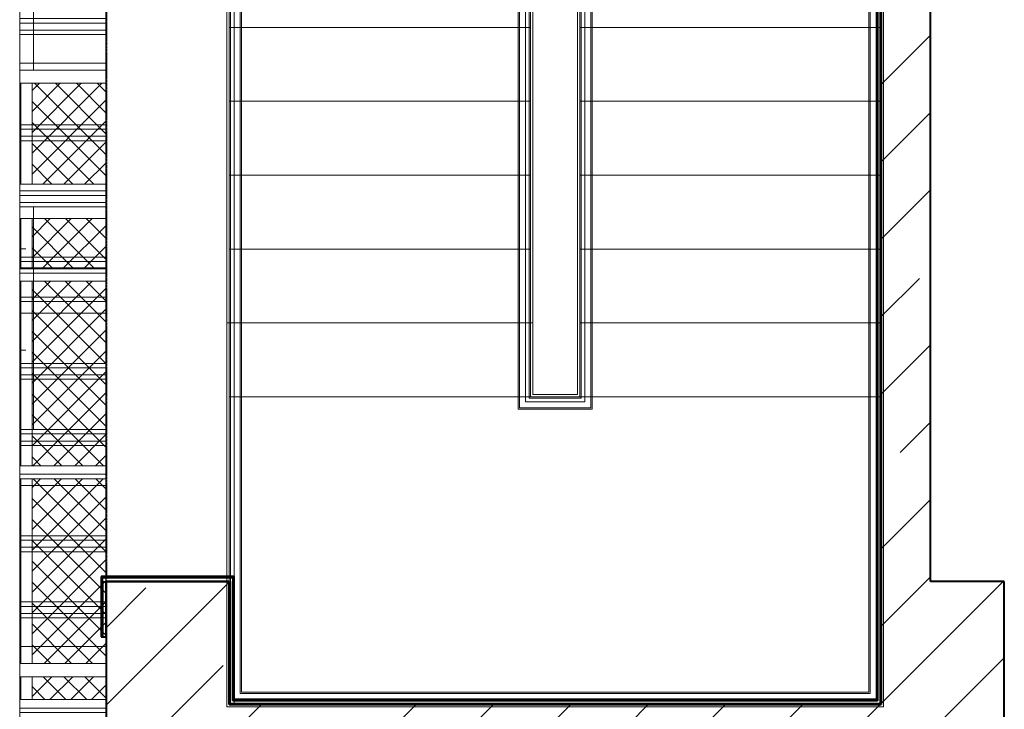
# Model space of a CAD drawing. Header units: millimetres. Extents: x 105028 to 874735, y -568483 to 191941.
# Tile 74 of 135: x 334462 to 338463, y 156269 to 159070. Entities that reach past the tile are written whole.
import ezdxf

# ---------------------------------------------------------------- set-up
doc = ezdxf.new("R2010")
doc.units = ezdxf.units.MM
for name, pattern in [('ADSK_Скрыто', [6, 3, -3]), ('ADSK_Штриховая_ш3 п1_5', [4.5, 3, -1.5]), ('Штрих_3_1_5_', [4.5, 3, -1.5])]:
    doc.linetypes.add(name, pattern=pattern)
doc.layers.add('_Разделитель помещений_', color=4, linetype='ADSK_Штриховая_ш3 п1_5', lineweight=40, true_color=0x00ffff)
for name, color, linetype, lineweight in [('Импосты витража', 7, 'Continuous', 18), ('Лестницы', 7, 'Continuous', 18), ('Несущие колонны', 7, 'Continuous', 18), ('Ограждение', 7, 'Continuous', 18), ('Панели витража', 252, 'Continuous', 5), ('Перекрытия', 7, 'Continuous', 18), ('Поручни', 7, 'Continuous', 18), ('Стены', 7, 'Continuous', 18), ('Стены разрез', 7, 'Continuous', 40), ('Стены штриховка', 7, 'Continuous', 40)]:
    doc.layers.add(name, color=color, linetype=linetype, lineweight=lineweight)
pattern_1 = [(45, (0, 0), (-314.308964, 314.308964), []), (45, (314.3, 0), (-314.308964, 314.308964), [555.625, -111.125, 3.353, -107.772])]
pattern_2 = [(45, (0, 0), (-42.42640687, 42.42640687), []), (135, (0, 0), (-42.42640687, -42.42640687), [])]

# ---------------------------------------------------------------- blocks, each defined once
blk = doc.blocks.new('Ограждение - Ограждение-2598946-К2_L02_5_400__Задание СС')
at = {"layer": 'Поручни'}
for p, q in [((45074.2, 12751.9), (45375, 12751.9)), ((45074.2, 12701.5), (45074.2, 12751.9)), ((45079.2, 12746.9), (45370, 12746.9)), ((45079.2, 12701.5), (45079.2, 12746.9)), ((45370, 12746.9), (45370, 8801.5)), ((45375, 12751.9), (45375, 8801.5)), ((45074.2, 12701.5), (45124.2, 12701.5)), ((45074.2, 8751.1), (45074.2, 12701.5)), ((45074.2, 9101.5), (45074.2, 12701.5)), ((45079.2, 12701.5), (45119.2, 12701.5)), ((45079.2, 8756.1), (45079.2, 12701.5)), ((45079.2, 9101.5), (45079.2, 12701.5)), ((45104.2, 12721.9), (45345, 12721.9)), ((45104.2, 12701.5), (45104.2, 12721.9)), ((45104.2, 12701.5), (45134.2, 12701.5)), ((45104.2, 8781.1), (45104.2, 12701.5)), ((45104.2, 9101.5), (45104.2, 12701.5)), ((45119.2, 12706.9), (45330, 12706.9)), ((45119.2, 12701.5), (45119.2, 12706.9)), ((45119.2, 8796.1), (45119.2, 12701.5)), ((45119.2, 9101.5), (45119.2, 12701.5)), ((45124.2, 12701.9), (45325, 12701.9)), ((45124.2, 12701.5), (45124.2, 12701.9)), ((45124.2, 8801.1), (45124.2, 12701.5)), ((45124.2, 9101.5), (45124.2, 12701.5)), ((45134.2, 8811.1), (45134.2, 12701.5)), ((45134.2, 12691.9), (45315, 12691.9)), ((45134.2, 9101.5), (45134.2, 12691.9)), ((45315, 12691.9), (45315, 8811.1)), ((45325, 12701.9), (45325, 8801.5)), ((45330, 12706.9), (45330, 8801.5)), ((45345, 12721.9), (45345, 8801.5)), ((45124.2, 9101.5), (45074.2, 9101.5)), ((45119.2, 9101.5), (45079.2, 9101.5)), ((45134.2, 9101.5), (45104.2, 9101.5)), ((45315, 8811.1), (45134.2, 8811.1)), ((45345, 8781.1), (45104.2, 8781.1)), ((45330, 8796.1), (45119.2, 8796.1)), ((45325, 8801.1), (45124.2, 8801.1)), ((45325, 8801.5), (45325, 8801.1)), ((45330, 8801.5), (45330, 8796.1)), ((45345, 8801.5), (45345, 8781.1)), ((45370, 8801.5), (45370, 8756.1)), ((45375, 8801.5), (45375, 8751.1)), ((45375, 8751.1), (45074.2, 8751.1)), ((45370, 8756.1), (45079.2, 8756.1))]:
    blk.add_line(p, q, dxfattribs=at)
blk = doc.blocks.new('Ограждение - Ограждение-2598950-К2_L02_5_400__Задание СС')
at = {"layer": 'Поручни'}
for p, q in [((43890, 8801.5), (43890, 12701.5)), ((43890, 9101.5), (43890, 12701.5)), ((43900, 8801.5), (43900, 12701.5)), ((43900, 9101.5), (43900, 12701.5)), ((43905, 8801.5), (43905, 12701.5)), ((43905, 9101.5), (43905, 12701.5)), ((43920, 8801.5), (43920, 12701.5)), ((43920, 9101.5), (43920, 12701.5)), ((43945, 8801.5), (43945, 12701.5)), ((43945, 9101.5), (43945, 12701.5)), ((43950, 8801.5), (43950, 12701.5)), ((43950, 9101.5), (43950, 12701.5)), ((46499.2, 12701.5), (46499.2, 8801.5)), ((46504.2, 12701.5), (46504.2, 8801.5)), ((46529.2, 12701.5), (46529.2, 8801.5)), ((46544.2, 12701.5), (46544.2, 8801.5)), ((46549.2, 12701.5), (46549.2, 8801.5)), ((46559.2, 12701.5), (46559.2, 8801.5)), ((43920, 9101.5), (43890, 9101.5)), ((43950, 9101.5), (43900, 9101.5)), ((43945, 9101.5), (43905, 9101.5)), ((43890, 8501.5), (43890, 8801.5)), ((43900, 8501.5), (43900, 8801.5)), ((43905, 8501.5), (43905, 8801.5)), ((43920, 8501.5), (43920, 8801.5)), ((43945, 8501.5), (43945, 8801.5)), ((43950, 8501.5), (43950, 8801.5)), ((46499.2, 8801.5), (46499.2, 7601.9)), ((46504.2, 8801.5), (46504.2, 7596.9)), ((46529.2, 8801.5), (46529.2, 7571.9)), ((46544.2, 8801.5), (46544.2, 7556.9)), ((46549.2, 8801.5), (46549.2, 7551.9)), ((46559.2, 8801.5), (46559.2, 7541.9)), ((43890, 7541.9), (43890, 8501.5)), ((43900, 7551.9), (43900, 8501.5)), ((43905, 7556.9), (43905, 8501.5)), ((43920, 7571.9), (43920, 8501.5)), ((43945, 7596.9), (43945, 8501.5)), ((43950, 7601.9), (43950, 8501.5)), ((46499.2, 7601.9), (43950, 7601.9)), ((46529.2, 7571.9), (43920, 7571.9)), ((46504.2, 7596.9), (43945, 7596.9)), ((46559.2, 7541.9), (43890, 7541.9)), ((46549.2, 7551.9), (43900, 7551.9)), ((46544.2, 7556.9), (43905, 7556.9))]:
    blk.add_line(p, q, dxfattribs=at)
blk = doc.blocks.new('135_SLK_K2_AR_rvt-1-К2_L02_5_400__Задание СС')
at = {"layer": '_Разделитель помещений_', "linetype": 'Штрих_3_1_5_'}
blk.add_line((-12386314.2, 9993539), (-12386314.2, 9984720.7), dxfattribs=at)
at = {"layer": 'Лестницы'}
for p, q in [((-12385814.2, 9986960.7), (-12385814.2, 9987260.7)), ((-12385814.2, 9986960.7), (-12385814.2, 9987260.7)), ((-12384589.2, 9986960.7), (-12384589.2, 9987260.7)), ((-12384589.2, 9986960.7), (-12384589.2, 9987260.7)), ((-12384389.2, 9987260.7), (-12384389.2, 9986960.7)), ((-12383164.2, 9987260.7), (-12383164.2, 9986960.7)), ((-12385814.2, 9986660.7), (-12385814.2, 9986960.7)), ((-12385814.2, 9986660.7), (-12385814.2, 9986960.7)), ((-12385814.2, 9986960.7), (-12384589.2, 9986960.7)), ((-12385814.2, 9986960.7), (-12384589.2, 9986960.7)), ((-12384589.2, 9986660.7), (-12384589.2, 9986960.7)), ((-12384589.2, 9986660.7), (-12384589.2, 9986960.7)), ((-12384389.2, 9986960.7), (-12384389.2, 9986660.7)), ((-12383164.2, 9986960.7), (-12384389.2, 9986960.7)), ((-12383164.2, 9986960.7), (-12383164.2, 9986660.7)), ((-12385814.2, 9986360.7), (-12385814.2, 9986660.7)), ((-12385814.2, 9986360.7), (-12385814.2, 9986660.7)), ((-12385814.2, 9986660.7), (-12384589.2, 9986660.7)), ((-12385814.2, 9986660.7), (-12384589.2, 9986660.7)), ((-12384589.2, 9986360.7), (-12384589.2, 9986660.7)), ((-12384589.2, 9986360.7), (-12384589.2, 9986660.7)), ((-12384389.2, 9986660.7), (-12384389.2, 9986360.7)), ((-12383164.2, 9986660.7), (-12384389.2, 9986660.7)), ((-12383164.2, 9986660.7), (-12383164.2, 9986360.7)), ((-12385814.2, 9986060.7), (-12385814.2, 9986360.7)), ((-12385814.2, 9986060.7), (-12385814.2, 9986360.7)), ((-12385814.2, 9986360.7), (-12384589.2, 9986360.7)), ((-12385814.2, 9986360.7), (-12384589.2, 9986360.7)), ((-12384589.2, 9986060.7), (-12384589.2, 9986360.7)), ((-12384589.2, 9986060.7), (-12384589.2, 9986360.7)), ((-12384389.2, 9986360.7), (-12384389.2, 9986060.7)), ((-12383164.2, 9986360.7), (-12384389.2, 9986360.7)), ((-12383164.2, 9986360.7), (-12383164.2, 9986060.7)), ((-12385814.2, 9985760.7), (-12385814.2, 9986060.7)), ((-12385814.2, 9985760.7), (-12385814.2, 9986060.7)), ((-12385814.2, 9986060.7), (-12384589.2, 9986060.7)), ((-12385814.2, 9986060.7), (-12384589.2, 9986060.7)), ((-12384589.2, 9985760.7), (-12384589.2, 9986060.7)), ((-12384589.2, 9985760.7), (-12384589.2, 9986060.7)), ((-12384389.2, 9986060.7), (-12384389.2, 9985760.7)), ((-12383164.2, 9986060.7), (-12384389.2, 9986060.7)), ((-12383164.2, 9986060.7), (-12383164.2, 9985760.7)), ((-12385814.2, 9985760.7), (-12384589.2, 9985760.7)), ((-12385814.2, 9985460.7), (-12385814.2, 9985760.7)), ((-12385814.2, 9985760.7), (-12384589.2, 9985760.7)), ((-12384589.2, 9985460.7), (-12384589.2, 9985760.7)), ((-12384389.2, 9985760.7), (-12384389.2, 9985460.7)), ((-12383164.2, 9985760.7), (-12384389.2, 9985760.7)), ((-12383164.2, 9985760.7), (-12383164.2, 9985460.7)), ((-12385814.2, 9985460.7), (-12385814.2, 9984210.7)), ((-12385814.2, 9985460.7), (-12384589.2, 9985460.7)), ((-12384389.2, 9985460.7), (-12384589.2, 9985460.7)), ((-12383164.2, 9985460.7), (-12384389.2, 9985460.7)), ((-12383164.2, 9984210.7), (-12383164.2, 9985460.7)), ((-12385814.2, 9984210.7), (-12383164.2, 9984210.7))]:
    blk.add_line(p, q, dxfattribs=at)
at = {"layer": 'Лестницы', "linetype": 'ADSK_Скрыто'}
for p, q in [((-12385814.2, 9986960.7), (-12384589.2, 9986960.7)), ((-12385814.2, 9986960.7), (-12384589.2, 9986960.7)), ((-12383164.2, 9986960.7), (-12384389.2, 9986960.7)), ((-12385814.2, 9986660.7), (-12384589.2, 9986660.7)), ((-12385814.2, 9986660.7), (-12384589.2, 9986660.7)), ((-12383164.2, 9986660.7), (-12384389.2, 9986660.7)), ((-12385814.2, 9986360.7), (-12384589.2, 9986360.7)), ((-12385814.2, 9986360.7), (-12384589.2, 9986360.7)), ((-12383164.2, 9986360.7), (-12384389.2, 9986360.7)), ((-12385814.2, 9986060.7), (-12384589.2, 9986060.7)), ((-12385814.2, 9986060.7), (-12384589.2, 9986060.7)), ((-12383164.2, 9986060.7), (-12384389.2, 9986060.7)), ((-12385814.2, 9985760.7), (-12384589.2, 9985760.7)), ((-12385814.2, 9985760.7), (-12384589.2, 9985760.7)), ((-12383164.2, 9985760.7), (-12384389.2, 9985760.7)), ((-12385814.2, 9985460.7), (-12384589.2, 9985460.7)), ((-12383164.2, 9985460.7), (-12384389.2, 9985460.7))]:
    blk.add_line(p, q, dxfattribs=at)
at = {"layer": 'Перекрытия'}
for p, q in [((-12382964.2, 9984710.7), (-12382964.2, 9990910.7)), ((-12382964.2, 9990910.7), (-12382964.2, 9984710.7)), ((-12386314.2, 9984710.7), (-12386314.2, 9987160.7)), ((-12386314.2, 9987160.7), (-12386314.2, 9984710.7)), ((-12385814.2, 9987160.7), (-12385814.2, 9984710.7)), ((-12385814.2, 9984710.7), (-12385814.2, 9987160.7)), ((-12385814.2, 9984710.7), (-12386314.2, 9984710.7)), ((-12386314.2, 9984710.7), (-12385814.2, 9984710.7)), ((-12382664.2, 9984710.7), (-12382964.2, 9984710.7)), ((-12382964.2, 9984710.7), (-12382664.2, 9984710.7)), ((-12382664.2, 9984010.7), (-12382664.2, 9984710.7)), ((-12382664.2, 9984710.7), (-12382664.2, 9984010.7))]:
    blk.add_line(p, q, dxfattribs=at)
at = {"layer": 'Стены'}
for p, q in [((-12386334.2, 9984710.7), (-12386334.2, 9984730.7)), ((-12385794.2, 9984730.7), (-12386334.2, 9984730.7)), ((-12386334.2, 9984710.7), (-12385814.2, 9984710.7)), ((-12386334.2, 9984710.7), (-12386314.2, 9984710.7)), ((-12386334.2, 9984710.7), (-12386334.2, 9984485.7)), ((-12386314.2, 9984485.7), (-12386314.2, 9984710.7)), ((-12385814.2, 9984710.7), (-12385814.2, 9984210.7)), ((-12385794.2, 9984730.7), (-12385794.2, 9984710.7)), ((-12385794.2, 9984210.7), (-12385794.2, 9984710.7)), ((-12386314.2, 9984485.7), (-12386334.2, 9984485.7)), ((-12385794.2, 9984210.7), (-12385814.2, 9984210.7))]:
    blk.add_line(p, q, dxfattribs=at)
at = {"layer": 'Стены разрез'}
for p, q in [((-12383184.2, 9989410.7), (-12383184.2, 9984230.7)), ((-12383164.2, 9984230.7), (-12383164.2, 9989300.7)), ((-12385794.2, 9984730.7), (-12386334.2, 9984730.7)), ((-12386334.2, 9984730.7), (-12386334.2, 9984725.7)), ((-12386334.2, 9984725.7), (-12386334.2, 9984710.7)), ((-12386334.2, 9984710.7), (-12386334.2, 9984485.7)), ((-12386314.2, 9984710.7), (-12385814.2, 9984710.7)), ((-12386314.2, 9984485.7), (-12386314.2, 9984710.7)), ((-12385814.2, 9984710.7), (-12385814.2, 9984210.7)), ((-12385794.2, 9984725.7), (-12385794.2, 9984730.7)), ((-12385794.2, 9984710.7), (-12385794.2, 9984725.7)), ((-12385794.2, 9984230.7), (-12385794.2, 9984710.7)), ((-12386334.2, 9984485.7), (-12386314.2, 9984485.7)), ((-12383184.2, 9984230.7), (-12385794.2, 9984230.7)), ((-12383164.2, 9984225.7), (-12383164.2, 9984230.7)), ((-12383164.2, 9984210.7), (-12383164.2, 9984225.7)), ((-12385814.2, 9984210.7), (-12385799.2, 9984210.7)), ((-12385799.2, 9984210.7), (-12385794.2, 9984210.7)), ((-12385794.2, 9984210.7), (-12383164.2, 9984210.7))]:
    blk.add_line(p, q, dxfattribs=at)
at = {"layer": 'Стены штриховка'}
for p, q in [((-12383179.2, 9989410.7), (-12383179.2, 9984230.7)), ((-12385799.2, 9984725.7), (-12386329.2, 9984725.7)), ((-12386329.2, 9984710.7), (-12386329.2, 9984725.7)), ((-12386329.2, 9984710.7), (-12386329.2, 9984485.7)), ((-12385799.2, 9984725.7), (-12385799.2, 9984710.7)), ((-12385799.2, 9984225.7), (-12385799.2, 9984710.7)), ((-12385794.2, 9984225.7), (-12385799.2, 9984225.7)), ((-12383179.2, 9984225.7), (-12385794.2, 9984225.7)), ((-12383179.2, 9984230.7), (-12383179.2, 9984225.7))]:
    blk.add_line(p, q, dxfattribs=at)
at = {"layer": 'Ограждение', "lineweight": 18}
for name in ['Ограждение - Ограждение-2598950-К2_L02_5_400__Задание СС', 'Ограждение - Ограждение-2598946-К2_L02_5_400__Задание СС']:
    blk.add_blockref(name, (-12429713.8, 9976659.2), dxfattribs=at)
blk = doc.blocks.new('135_SLK_K1-2-3_KR_rvt-1-К2_L02_5_400__Задание СС')
at = {"layer": 'Несущие колонны', "lineweight": 9}
h = blk.add_hatch(dxfattribs=at)
h.set_pattern_fill('FP_6', color=256, style=0, pattern_type=2)
h.set_pattern_definition(pattern_1)
h.paths.add_polyline_path([(-12385814.2, 9984210.7), (-12385814.2, 9984710.7), (-12386314.2, 9984710.7), (-12386314.2, 9984210.7)])
h = blk.add_hatch(dxfattribs=at)
h.set_pattern_fill('FP_6', color=256, style=0, pattern_type=2)
h.set_pattern_definition(pattern_1)
h.paths.add_polyline_path([(-12383164.2, 9984210.7), (-12382664.2, 9984210.7), (-12382664.2, 9984710.7), (-12383164.2, 9984710.7)])
at = {"layer": 'Стены разрез', "lineweight": 9}
h = blk.add_hatch(dxfattribs=at)
h.set_pattern_fill('FP_6', color=256, style=0, pattern_type=2)
h.set_pattern_definition(pattern_1)
h.paths.add_polyline_path([(-12383164.2, 9984710.7), (-12382964.2, 9984710.7), (-12382964.2, 9989410.7), (-12383164.2, 9989410.7), (-12383164.2, 9988271.6)])
h = blk.add_hatch(dxfattribs=at)
h.set_pattern_fill('FP_6', color=256, style=0, pattern_type=2)
h.set_pattern_definition(pattern_1)
h.paths.add_polyline_path([(-12382664.2, 9984010.7), (-12382664.2, 9984210.7), (-12386314.2, 9984210.7), (-12386314.2, 9984010.7), (-12384944.6, 9984010.7)])
at = {"layer": 'Несущие колонны', "lineweight": 40}
for p, q in [((-12385814.2, 9984710.7), (-12386314.2, 9984710.7)), ((-12386314.2, 9984710.7), (-12386314.2, 9984210.7)), ((-12385814.2, 9984210.7), (-12385814.2, 9984710.7)), ((-12383164.2, 9984710.7), (-12383164.2, 9984210.7)), ((-12382664.2, 9984710.7), (-12382964.2, 9984710.7)), ((-12382664.2, 9984210.7), (-12382664.2, 9984710.7))]:
    blk.add_line(p, q, dxfattribs=at)
at = {"layer": 'Несущие колонны'}
for p, q in [((-12386314.2, 9984210.7), (-12386314.2, 9984710.7)), ((-12385814.2, 9984710.7), (-12386314.2, 9984710.7)), ((-12385814.2, 9984710.7), (-12385814.2, 9984210.7)), ((-12383164.2, 9984210.7), (-12383164.2, 9984710.7)), ((-12382664.2, 9984710.7), (-12382964.2, 9984710.7)), ((-12382664.2, 9984710.7), (-12382664.2, 9984210.7))]:
    blk.add_line(p, q, dxfattribs=at)
at = {"layer": 'Перекрытия'}
for p, q in [((-12386314.2, 10017160.7), (-12386314.2, 9982455.7)), ((-12386314.2, 9984210.7), (-12386314.2, 9990543.1)), ((-12385814.2, 9990000.7), (-12385814.2, 9984210.7)), ((-12385814.2, 9984210.7), (-12385814.2, 9990000.7)), ((-12383164.2, 9984710.7), (-12383164.2, 9989360.7)), ((-12383164.2, 9989360.7), (-12383164.2, 9984210.7)), ((-12383164.2, 9984210.7), (-12383164.2, 9984710.7)), ((-12386314.2, 9982455.7), (-12386314.2, 9984210.7)), ((-12385814.2, 9984210.7), (-12383164.2, 9984210.7)), ((-12383164.2, 9984210.7), (-12385814.2, 9984210.7))]:
    blk.add_line(p, q, dxfattribs=at)
at = {"layer": 'Стены разрез'}
for p, q in [((-12383164.2, 9989410.7), (-12383164.2, 9984710.7)), ((-12382964.2, 9984710.7), (-12382964.2, 9989410.7)), ((-12386314.2, 9984210.7), (-12386314.2, 9984010.7)), ((-12383164.2, 9984210.7), (-12385814.2, 9984210.7)), ((-12382664.2, 9984010.7), (-12382664.2, 9984210.7))]:
    blk.add_line(p, q, dxfattribs=at)
blk = doc.blocks.new('System Panel - A_PAN_Glass_Теплое-V54-К2_L02_5_400__Задание СС')
at = {"layer": 'Панели витража', "lineweight": 5}
h = blk.add_hatch(dxfattribs=at)
h.set_pattern_fill('FP_28', color=256, style=0, pattern_type=2)
h.set_pattern_definition([(0, (0, 8703963.38), (317.5, 113.782), [158.75, -476.25]), (90, (79.38, 8703934.94), (-317.5, 113.782), [56.891, -170.673])])
h.paths.add_polyline_path([(-12386615.2, 9985981), (-12386609.2, 9985981), (-12386609.2, 9986231.9), (-12386664.2, 9986231.9), (-12386664.2, 9985981)])
h = blk.add_hatch(dxfattribs=at)
h.set_pattern_fill('FP_33', color=256, style=0, pattern_type=2)
h.set_pattern_definition([(0, (0, 1282017.62), (317.5, 296.412), [158.75, -476.25]), (90, (79.38, 1281943.52), (-317.5, 296.412), [148.206, -444.618])])
h.paths.add_polyline_path([(-12386609.2, 9985327.5), (-12386609.2, 9985981), (-12386664.2, 9985981), (-12386664.2, 9985327.5), (-12386615.2, 9985327.5)])
for p, q in [((-12386664.2, 9985981), (-12386664.2, 9986231.9)), ((-12386664.2, 9986231.9), (-12386664.2, 9985578.4)), ((-12386664.2, 9986231.9), (-12386609.2, 9986231.9)), ((-12386609.2, 9985578.4), (-12386609.2, 9986231.9)), ((-12386609.2, 9986231.9), (-12386609.2, 9985981)), ((-12386664.2, 9985327.5), (-12386664.2, 9985981)), ((-12386664.2, 9985981), (-12386609.2, 9985981)), ((-12386609.2, 9985981), (-12386609.2, 9985327.5)), ((-12386664.2, 9985578.4), (-12386664.2, 9985327.5)), ((-12386609.2, 9985578.4), (-12386664.2, 9985578.4)), ((-12386609.2, 9985327.5), (-12386609.2, 9985578.4)), ((-12386664.2, 9985327.5), (-12386609.2, 9985327.5))]:
    blk.add_line(p, q, dxfattribs=at)
blk = doc.blocks.new('System Panel - A_PAN_Glass_Теплое-V55-К2_L02_5_400__Задание СС')
at = {"layer": 'Панели витража', "lineweight": 5}
h = blk.add_hatch(dxfattribs=at)
h.set_pattern_fill('FP_32', color=256, style=0, pattern_type=2)
h.set_pattern_definition([(0, (0, 8705363.75), (317.5, 113.782), [158.75, -476.25]), (90, (79.38, 8705335.3), (-317.5, 113.782), [56.891, -170.673])])
h.paths.add_polyline_path([(-12386664.2, 9987537.2), (-12386609.2, 9987537.2), (-12386609.2, 9987632.2), (-12386664.2, 9987632.2), (-12386664.2, 9987590.8)])
for p, q in [((-12386664.2, 9987632.2), (-12386609.2, 9987632.2)), ((-12386664.2, 9987537.2), (-12386664.2, 9987632.2)), ((-12386664.2, 9987632.2), (-12386664.2, 9986978.7)), ((-12386609.2, 9986978.7), (-12386609.2, 9987632.2)), ((-12386609.2, 9987632.2), (-12386609.2, 9987537.2)), ((-12386609.2, 9987537.2), (-12386664.2, 9987537.2)), ((-12386664.2, 9987537.2), (-12386664.2, 9986787.4)), ((-12386609.2, 9986787.4), (-12386609.2, 9987537.2)), ((-12386609.2, 9986978.7), (-12386664.2, 9986978.7)), ((-12386664.2, 9986978.7), (-12386664.2, 9986787.4)), ((-12386609.2, 9986787.4), (-12386609.2, 9986978.7)), ((-12386664.2, 9986787.4), (-12386609.2, 9986787.4))]:
    blk.add_line(p, q, dxfattribs=at)
blk = doc.blocks.new('Rectangular Mullion - R_InvisibleFrame_50Wx350H-5583513-К2_L02_5_400__Задание СС')
at = {"layer": 'Импосты витража', "lineweight": 5}
for p, q in [((-12386664.2, 9984849.4), (-12386664.2, 9984831.5)), ((-12386314.2, 9984849.4), (-12386664.2, 9984849.4)), ((-12386664.2, 9984849.4), (-12386664.2, 9984195.9)), ((-12386664.2, 9984831.5), (-12386314.2, 9984831.5)), ((-12386664.2, 9984178), (-12386664.2, 9984831.5)), ((-12386314.2, 9984831.5), (-12386314.2, 9984849.4)), ((-12386314.2, 9984195.9), (-12386314.2, 9984849.4)), ((-12386314.2, 9984178), (-12386314.2, 9984831.5)), ((-12386664.2, 9984195.9), (-12386314.2, 9984195.9)), ((-12386664.2, 9984178), (-12386664.2, 9984195.9)), ((-12386314.2, 9984178), (-12386664.2, 9984178)), ((-12386314.2, 9984195.9), (-12386314.2, 9984178))]:
    blk.add_line(p, q, dxfattribs=at)
blk = doc.blocks.new('Rectangular Mullion - R_InvisibleFrame_50Wx350H-V60-К2_L02_5_400__Задание СС')
at = {"layer": 'Импосты витража', "lineweight": 5}
for p, q in [((-12386664.2, 9986323.8), (-12386664.2, 9986184.3)), ((-12386314.2, 9986323.8), (-12386664.2, 9986323.8)), ((-12386664.2, 9986323.8), (-12386664.2, 9986027.7)), ((-12386314.2, 9986184.3), (-12386314.2, 9986323.8)), ((-12386314.2, 9986027.7), (-12386314.2, 9986323.8)), ((-12386664.2, 9986184.3), (-12386314.2, 9986184.3)), ((-12386664.2, 9986009.8), (-12386664.2, 9986184.3)), ((-12386314.2, 9986009.8), (-12386314.2, 9986184.3)), ((-12386664.2, 9986027.7), (-12386314.2, 9986027.7)), ((-12386664.2, 9986009.8), (-12386664.2, 9986027.7)), ((-12386314.2, 9986027.7), (-12386314.2, 9986009.8)), ((-12386314.2, 9986009.8), (-12386664.2, 9986009.8))]:
    blk.add_line(p, q, dxfattribs=at)
blk = doc.blocks.new('Rectangular Mullion - R_InvisibleFrame_50Wx350H-V61-К2_L02_5_400__Задание СС')
at = {"layer": 'Импосты витража', "lineweight": 5}
for p, q in [((-12386664.2, 9984231), (-12386664.2, 9984091.4)), ((-12386314.2, 9984231), (-12386664.2, 9984231)), ((-12386664.2, 9984231), (-12386664.2, 9983658.4)), ((-12386314.2, 9984091.4), (-12386314.2, 9984231)), ((-12386314.2, 9983658.4), (-12386314.2, 9984231)), ((-12386664.2, 9984091.4), (-12386314.2, 9984091.4)), ((-12386664.2, 9983640.4), (-12386664.2, 9984091.4)), ((-12386314.2, 9983640.4), (-12386314.2, 9984091.4)), ((-12386664.2, 9983658.4), (-12386314.2, 9983658.4)), ((-12386664.2, 9983640.4), (-12386664.2, 9983658.4)), ((-12386314.2, 9983658.4), (-12386314.2, 9983640.4)), ((-12386314.2, 9983640.4), (-12386664.2, 9983640.4))]:
    blk.add_line(p, q, dxfattribs=at)
blk = doc.blocks.new('Rectangular Mullion - R_InvisibleFrame_50Wx350H-5583518-К2_L02_5_400__Задание СС')
at = {"layer": 'Импосты витража', "lineweight": 5}
for p, q in [((-12386664.2, 9984377.3), (-12386664.2, 9984618.4)), ((-12386314.2, 9984377.3), (-12386314.2, 9984618.4)), ((-12386664.2, 9984571.7), (-12386664.2, 9984323.8)), ((-12386314.2, 9984323.8), (-12386314.2, 9984571.7)), ((-12386664.2, 9984377.3), (-12386664.2, 9984323.8)), ((-12386314.2, 9984377.3), (-12386664.2, 9984377.3)), ((-12386314.2, 9984323.8), (-12386314.2, 9984377.3)), ((-12386664.2, 9984323.8), (-12386314.2, 9984323.8))]:
    blk.add_line(p, q, dxfattribs=at)
blk = doc.blocks.new('Rectangular Mullion - R_InvisibleFrame_50Wx350H-V64-К2_L02_5_400__Задание СС')
at = {"layer": 'Импосты витража', "lineweight": 5}
for p, q in [((-12386664.2, 9985180.7), (-12386664.2, 9985318.5)), ((-12386314.2, 9985180.7), (-12386314.2, 9985318.5)), ((-12386664.2, 9985271.9), (-12386664.2, 9985127.1)), ((-12386314.2, 9985127.1), (-12386314.2, 9985271.9)), ((-12386664.2, 9985180.7), (-12386664.2, 9985127.1)), ((-12386314.2, 9985180.7), (-12386664.2, 9985180.7)), ((-12386314.2, 9985127.1), (-12386314.2, 9985180.7)), ((-12386664.2, 9985127.1), (-12386314.2, 9985127.1))]:
    blk.add_line(p, q, dxfattribs=at)
blk = doc.blocks.new('Rectangular Mullion - R_InvisibleFrame_50Wx350H-V65-К2_L02_5_400__Задание СС')
at = {"layer": 'Импосты витража', "lineweight": 5}
for p, q in [((-12386664.2, 9985984.1), (-12386664.2, 9986018.7)), ((-12386314.2, 9985984.1), (-12386314.2, 9986018.7)), ((-12386664.2, 9985984.1), (-12386664.2, 9985930.5)), ((-12386314.2, 9985984.1), (-12386664.2, 9985984.1)), ((-12386314.2, 9985930.5), (-12386314.2, 9985984.1)), ((-12386664.2, 9985972), (-12386664.2, 9985930.5)), ((-12386314.2, 9985930.5), (-12386314.2, 9985972)), ((-12386664.2, 9985930.5), (-12386314.2, 9985930.5))]:
    blk.add_line(p, q, dxfattribs=at)
blk = doc.blocks.new('Rectangular Mullion - R_InvisibleFrame_50Wx350H-V69-К2_L02_5_400__Задание СС')
at = {"layer": 'Импосты витража', "lineweight": 5}
for p, q in [((-12386664.2, 9982517.8), (-12386664.2, 9982786.6)), ((-12386314.2, 9982517.8), (-12386314.2, 9982786.6)), ((-12386664.2, 9982739.9), (-12386664.2, 9982471.1)), ((-12386314.2, 9982471.1), (-12386314.2, 9982739.9))]:
    blk.add_line(p, q, dxfattribs=at)
blk = doc.blocks.new('Rectangular Mullion - R_InvisibleFrame_50Wx350H-V78-К2_L02_5_400__Задание СС')
at = {"layer": 'Импосты витража', "lineweight": 5}
for p, q in [((-12386664.2, 9986787.4), (-12386664.2, 9986987.7)), ((-12386314.2, 9986787.4), (-12386314.2, 9986987.7)), ((-12386664.2, 9986941), (-12386664.2, 9986733.9)), ((-12386314.2, 9986733.9), (-12386314.2, 9986941)), ((-12386664.2, 9986787.4), (-12386664.2, 9986733.9)), ((-12386314.2, 9986787.4), (-12386664.2, 9986787.4)), ((-12386314.2, 9986733.9), (-12386314.2, 9986787.4)), ((-12386664.2, 9986733.9), (-12386314.2, 9986733.9))]:
    blk.add_line(p, q, dxfattribs=at)
blk = doc.blocks.new('135_SLK_K2_AR_FCD_rvt-1-К2_L02_5_400__Задание СС')
at = {"layer": 'Стены разрез', "lineweight": 5}
h = blk.add_hatch(dxfattribs=at)
h.set_pattern_fill('FP_23', color=256, style=0, pattern_type=2)
h.set_pattern_definition(pattern_2)
h.paths.add_polyline_path([(-12386315.2, 9986323.8), (-12386315.2, 9986733.9), (-12386615.2, 9986733.9), (-12386615.2, 9986323.8)])
h = blk.add_hatch(dxfattribs=at)
h.set_pattern_fill('FP_23', color=256, style=0, pattern_type=2)
h.set_pattern_definition(pattern_2)
h.paths.add_polyline_path([(-12386315.2, 9985984.1), (-12386315.2, 9986184.3), (-12386615.2, 9986184.3), (-12386615.2, 9985984.1)])
h = blk.add_hatch(dxfattribs=at)
h.set_pattern_fill('FP_23', color=256, style=0, pattern_type=2)
h.set_pattern_definition(pattern_2)
h.paths.add_polyline_path([(-12386315.2, 9985180.7), (-12386315.2, 9985930.5), (-12386615.2, 9985930.5), (-12386615.2, 9985180.7)])
h = blk.add_hatch(dxfattribs=at)
h.set_pattern_fill('FP_23', color=256, style=0, pattern_type=2)
h.set_pattern_definition(pattern_2)
h.paths.add_polyline_path([(-12386315.2, 9984377.3), (-12386315.2, 9985127.1), (-12386615.2, 9985127.1), (-12386615.2, 9984377.3)])
h = blk.add_hatch(dxfattribs=at)
h.set_pattern_fill('FP_23', color=256, style=0, pattern_type=2)
h.set_pattern_definition(pattern_2)
h.paths.add_polyline_path([(-12386615.2, 9984231), (-12386315.2, 9984231), (-12386315.2, 9984323.8), (-12386615.2, 9984323.8)])
at = {"layer": 'Стены', "lineweight": 5}
for p, q in [((-12386665.2, 9987469.6), (-12386665.2, 9986816.1)), ((-12386315.2, 9986816.1), (-12386315.2, 9987469.6)), ((-12386665.2, 9986565.2), (-12386665.2, 9987218.7)), ((-12386315.2, 9987218.7), (-12386315.2, 9986565.2)), ((-12386665.2, 9987200.8), (-12386665.2, 9986547.3)), ((-12386665.2, 9986950), (-12386665.2, 9987200.8)), ((-12386315.2, 9986547.3), (-12386315.2, 9987200.8)), ((-12386315.2, 9987200.8), (-12386315.2, 9986950)), ((-12386665.2, 9986296.5), (-12386665.2, 9986950)), ((-12386665.2, 9986950), (-12386315.2, 9986950)), ((-12386315.2, 9986950), (-12386315.2, 9986296.5)), ((-12386665.2, 9986932), (-12386315.2, 9986932)), ((-12386665.2, 9986932), (-12386665.2, 9986278.5)), ((-12386665.2, 9986733.9), (-12386665.2, 9986932)), ((-12386315.2, 9986278.5), (-12386315.2, 9986932)), ((-12386315.2, 9986932), (-12386315.2, 9986733.9)), ((-12386665.2, 9986816.1), (-12386665.2, 9986565.2)), ((-12386315.2, 9986816.1), (-12386665.2, 9986816.1)), ((-12386315.2, 9986565.2), (-12386315.2, 9986816.1)), ((-12386665.2, 9986565.2), (-12386315.2, 9986565.2)), ((-12386665.2, 9986547.3), (-12386665.2, 9986296.5)), ((-12386315.2, 9986547.3), (-12386665.2, 9986547.3)), ((-12386315.2, 9986296.5), (-12386315.2, 9986547.3)), ((-12386665.2, 9986500.6), (-12386665.2, 9985847.1)), ((-12386665.2, 9986249.8), (-12386665.2, 9986500.6)), ((-12386665.2, 9986500.6), (-12386315.2, 9986500.6)), ((-12386315.2, 9985847.1), (-12386315.2, 9986500.6)), ((-12386315.2, 9986500.6), (-12386315.2, 9986249.8)), ((-12386665.2, 9986027.7), (-12386665.2, 9986323.8)), ((-12386665.2, 9986296.5), (-12386315.2, 9986296.5)), ((-12386315.2, 9986323.8), (-12386315.2, 9986027.7)), ((-12386315.2, 9986278.5), (-12386665.2, 9986278.5)), ((-12386665.2, 9986278.5), (-12386665.2, 9986027.7)), ((-12386315.2, 9986027.7), (-12386315.2, 9986278.5)), ((-12386665.2, 9985596.3), (-12386665.2, 9986249.8)), ((-12386665.2, 9986249.8), (-12386315.2, 9986249.8)), ((-12386315.2, 9986249.8), (-12386315.2, 9985596.3)), ((-12386665.2, 9986184.3), (-12386665.2, 9986009.8)), ((-12386315.2, 9986009.8), (-12386315.2, 9986184.3)), ((-12386665.2, 9986027.7), (-12386315.2, 9986027.7)), ((-12386315.2, 9986009.8), (-12386665.2, 9986009.8)), ((-12386665.2, 9986009.8), (-12386665.2, 9985984.1)), ((-12386315.2, 9985984.1), (-12386315.2, 9986009.8)), ((-12386665.2, 9985963.1), (-12386315.2, 9985963.1)), ((-12386665.2, 9985963.1), (-12386665.2, 9985309.6)), ((-12386665.2, 9985930.5), (-12386665.2, 9985963.1)), ((-12386315.2, 9985309.6), (-12386315.2, 9985963.1)), ((-12386315.2, 9985963.1), (-12386315.2, 9985930.5)), ((-12386665.2, 9985847.1), (-12386665.2, 9985596.3)), ((-12386315.2, 9985847.1), (-12386665.2, 9985847.1)), ((-12386315.2, 9985596.3), (-12386315.2, 9985847.1)), ((-12386665.2, 9985800.5), (-12386665.2, 9985146.9)), ((-12386665.2, 9985549.6), (-12386665.2, 9985800.5)), ((-12386665.2, 9985800.5), (-12386315.2, 9985800.5)), ((-12386315.2, 9985146.9), (-12386315.2, 9985800.5)), ((-12386315.2, 9985800.5), (-12386315.2, 9985549.6)), ((-12386665.2, 9985596.3), (-12386315.2, 9985596.3)), ((-12386665.2, 9984896.1), (-12386665.2, 9985549.6)), ((-12386665.2, 9985549.6), (-12386315.2, 9985549.6)), ((-12386315.2, 9985549.6), (-12386315.2, 9984896.1)), ((-12386665.2, 9985531.7), (-12386665.2, 9984878.2)), ((-12386665.2, 9985280.8), (-12386665.2, 9985531.7)), ((-12386665.2, 9985531.7), (-12386315.2, 9985531.7)), ((-12386315.2, 9984878.2), (-12386315.2, 9985531.7)), ((-12386315.2, 9985531.7), (-12386315.2, 9985280.8)), ((-12386315.2, 9985309.6), (-12386665.2, 9985309.6)), ((-12386665.2, 9985309.6), (-12386665.2, 9985180.7)), ((-12386315.2, 9985180.7), (-12386315.2, 9985309.6)), ((-12386665.2, 9984627.3), (-12386665.2, 9985280.8)), ((-12386665.2, 9985280.8), (-12386315.2, 9985280.8)), ((-12386665.2, 9985262.9), (-12386315.2, 9985262.9)), ((-12386665.2, 9985262.9), (-12386665.2, 9984609.4)), ((-12386665.2, 9985127.1), (-12386665.2, 9985262.9)), ((-12386315.2, 9985280.8), (-12386315.2, 9984627.3)), ((-12386315.2, 9984609.4), (-12386315.2, 9985262.9)), ((-12386315.2, 9985262.9), (-12386315.2, 9985127.1)), ((-12386665.2, 9985146.9), (-12386665.2, 9984896.1)), ((-12386315.2, 9985146.9), (-12386665.2, 9985146.9)), ((-12386315.2, 9984896.1), (-12386315.2, 9985146.9)), ((-12386665.2, 9985100.3), (-12386665.2, 9984446.8)), ((-12386665.2, 9984849.4), (-12386665.2, 9985100.3)), ((-12386665.2, 9985100.3), (-12386315.2, 9985100.3)), ((-12386315.2, 9984446.8), (-12386315.2, 9985100.3)), ((-12386315.2, 9985100.3), (-12386315.2, 9984849.4)), ((-12386665.2, 9984896.1), (-12386315.2, 9984896.1)), ((-12386665.2, 9984878.2), (-12386665.2, 9984627.3)), ((-12386315.2, 9984878.2), (-12386665.2, 9984878.2)), ((-12386315.2, 9984627.3), (-12386315.2, 9984878.2)), ((-12386665.2, 9984195.9), (-12386665.2, 9984849.4)), ((-12386665.2, 9984849.4), (-12386315.2, 9984849.4)), ((-12386665.2, 9984831.5), (-12386665.2, 9984178)), ((-12386665.2, 9984580.6), (-12386665.2, 9984831.5)), ((-12386665.2, 9984831.5), (-12386315.2, 9984831.5)), ((-12386315.2, 9984849.4), (-12386315.2, 9984195.9)), ((-12386315.2, 9984178), (-12386315.2, 9984831.5)), ((-12386315.2, 9984831.5), (-12386315.2, 9984580.6)), ((-12386665.2, 9984627.3), (-12386315.2, 9984627.3)), ((-12386315.2, 9984609.4), (-12386665.2, 9984609.4)), ((-12386665.2, 9984609.4), (-12386665.2, 9984377.3)), ((-12386665.2, 9983927.1), (-12386665.2, 9984580.6)), ((-12386665.2, 9984580.6), (-12386315.2, 9984580.6)), ((-12386315.2, 9984377.3), (-12386315.2, 9984609.4)), ((-12386315.2, 9984580.6), (-12386315.2, 9983927.1)), ((-12386665.2, 9984562.7), (-12386315.2, 9984562.7)), ((-12386665.2, 9984562.7), (-12386665.2, 9983909.2)), ((-12386665.2, 9984323.8), (-12386665.2, 9984562.7)), ((-12386315.2, 9983909.2), (-12386315.2, 9984562.7)), ((-12386315.2, 9984562.7), (-12386315.2, 9984323.8)), ((-12386665.2, 9984446.8), (-12386665.2, 9984195.9)), ((-12386315.2, 9984446.8), (-12386665.2, 9984446.8)), ((-12386315.2, 9984195.9), (-12386315.2, 9984446.8)), ((-12386665.2, 9983658.4), (-12386665.2, 9984231)), ((-12386315.2, 9984231), (-12386315.2, 9983658.4)), ((-12386665.2, 9984195.9), (-12386315.2, 9984195.9))]:
    blk.add_line(p, q, dxfattribs=at)
at = {"layer": 'Стены разрез', "lineweight": 9}
for p, q in [((-12386315.2, 9986733.9), (-12386665.2, 9986733.9)), ((-12386665.2, 9986733.9), (-12386665.2, 9986323.8)), ((-12386315.2, 9986323.8), (-12386315.2, 9986733.9)), ((-12386665.2, 9986323.8), (-12386315.2, 9986323.8)), ((-12386315.2, 9986184.3), (-12386665.2, 9986184.3)), ((-12386665.2, 9986184.3), (-12386665.2, 9985984.1)), ((-12386315.2, 9985984.1), (-12386315.2, 9986184.3)), ((-12386665.2, 9985984.1), (-12386315.2, 9985984.1)), ((-12386315.2, 9985930.5), (-12386665.2, 9985930.5)), ((-12386665.2, 9985930.5), (-12386665.2, 9985180.7)), ((-12386315.2, 9985180.7), (-12386315.2, 9985930.5)), ((-12386665.2, 9985180.7), (-12386315.2, 9985180.7)), ((-12386315.2, 9985127.1), (-12386665.2, 9985127.1)), ((-12386665.2, 9985127.1), (-12386665.2, 9984377.3)), ((-12386315.2, 9984377.3), (-12386315.2, 9985127.1)), ((-12386665.2, 9984377.3), (-12386315.2, 9984377.3)), ((-12386315.2, 9984323.8), (-12386665.2, 9984323.8)), ((-12386665.2, 9984323.8), (-12386665.2, 9984231)), ((-12386315.2, 9984231), (-12386315.2, 9984323.8)), ((-12386665.2, 9984231), (-12386315.2, 9984231))]:
    blk.add_line(p, q, dxfattribs=at)
at = {"layer": 'Стены штриховка', "lineweight": 9}
for p, q in [((-12386660.2, 9986733.9), (-12386660.2, 9986323.8)), ((-12386615.2, 9986733.9), (-12386615.2, 9986323.8)), ((-12386660.2, 9986184.3), (-12386660.2, 9985984.1)), ((-12386615.2, 9986184.3), (-12386615.2, 9985984.1)), ((-12386660.2, 9985930.5), (-12386660.2, 9985180.7)), ((-12386615.2, 9985930.5), (-12386615.2, 9985180.7)), ((-12386660.2, 9985127.1), (-12386660.2, 9984377.3)), ((-12386615.2, 9985127.1), (-12386615.2, 9984377.3)), ((-12386660.2, 9984323.8), (-12386660.2, 9984231)), ((-12386615.2, 9984323.8), (-12386615.2, 9984231))]:
    blk.add_line(p, q, dxfattribs=at)
at = {"layer": 'Импосты витража', "lineweight": 5}
for name, p in [('Rectangular Mullion - R_InvisibleFrame_50Wx350H-5583513-К2_L02_5_400__Задание СС', (0, 2800.7)), ('Rectangular Mullion - R_InvisibleFrame_50Wx350H-V69-К2_L02_5_400__Задание СС', (0, 4469.9)), ('Rectangular Mullion - R_InvisibleFrame_50Wx350H-5583513-К2_L02_5_400__Задание СС', (0, 2369.3)), ('Rectangular Mullion - R_InvisibleFrame_50Wx350H-V78-К2_L02_5_400__Задание СС', (0, 0)), ('Rectangular Mullion - R_InvisibleFrame_50Wx350H-5583513-К2_L02_5_400__Задание СС', (0, 2100.6)), ('Rectangular Mullion - R_InvisibleFrame_50Wx350H-V69-К2_L02_5_400__Задание СС', (0, 4038.5)), ('Rectangular Mullion - R_InvisibleFrame_50Wx350H-V69-К2_L02_5_400__Задание СС', (0, 3769.7)), ('Rectangular Mullion - R_InvisibleFrame_50Wx350H-5583513-К2_L02_5_400__Задание СС', (0, 1669.1)), ('Rectangular Mullion - R_InvisibleFrame_50Wx350H-V60-К2_L02_5_400__Задание СС', (0, 0)), ('Rectangular Mullion - R_InvisibleFrame_50Wx350H-V69-К2_L02_5_400__Задание СС', (0, 3500.9)), ('Rectangular Mullion - R_InvisibleFrame_50Wx350H-5583513-К2_L02_5_400__Задание СС', (0, 1400.4)), ('Rectangular Mullion - R_InvisibleFrame_50Wx350H-V65-К2_L02_5_400__Задание СС', (0, 0)), ('Rectangular Mullion - R_InvisibleFrame_50Wx350H-5583513-К2_L02_5_400__Задание СС', (0, 1131.6)), ('Rectangular Mullion - R_InvisibleFrame_50Wx350H-V69-К2_L02_5_400__Задание СС', (0, 3069.5)), ('Rectangular Mullion - R_InvisibleFrame_50Wx350H-V69-К2_L02_5_400__Задание СС', (0, 2800.7)), ('Rectangular Mullion - R_InvisibleFrame_50Wx350H-5583513-К2_L02_5_400__Задание СС', (0, 700.2)), ('Rectangular Mullion - R_InvisibleFrame_50Wx350H-V64-К2_L02_5_400__Задание СС', (0, 0)), ('Rectangular Mullion - R_InvisibleFrame_50Wx350H-5583513-К2_L02_5_400__Задание СС', (0, 431.4)), ('Rectangular Mullion - R_InvisibleFrame_50Wx350H-V69-К2_L02_5_400__Задание СС', (0, 2369.3)), ('Rectangular Mullion - R_InvisibleFrame_50Wx350H-V69-К2_L02_5_400__Задание СС', (0, 2100.6)), ('Rectangular Mullion - R_InvisibleFrame_50Wx350H-5583513-К2_L02_5_400__Задание СС', (0, 0)), ('Rectangular Mullion - R_InvisibleFrame_50Wx350H-5583518-К2_L02_5_400__Задание СС', (0, 0)), ('Rectangular Mullion - R_InvisibleFrame_50Wx350H-5583513-К2_L02_5_400__Задание СС', (0, -268.8)), ('Rectangular Mullion - R_InvisibleFrame_50Wx350H-V61-К2_L02_5_400__Задание СС', (0, 0))]:
    blk.add_blockref(name, p, dxfattribs=at)
at = {"layer": 'Панели витража', "lineweight": 5}
for name in ['System Panel - A_PAN_Glass_Теплое-V55-К2_L02_5_400__Задание СС', 'System Panel - A_PAN_Glass_Теплое-V54-К2_L02_5_400__Задание СС']:
    blk.add_blockref(name, (0, 0), dxfattribs=at)

msp = doc.modelspace()

# ---------------------------------------------------------------- block references
at = {"lineweight": 5}
for name in ['135_SLK_K2_AR_FCD_rvt-1-К2_L02_5_400__Задание СС', '135_SLK_K1-2-3_KR_rvt-1-К2_L02_5_400__Задание СС', '135_SLK_K2_AR_rvt-1-К2_L02_5_400__Задание СС']:
    msp.add_blockref(name, (12721127.3, -9827922.2), dxfattribs=at)

doc.saveas('drawing.dxf')
